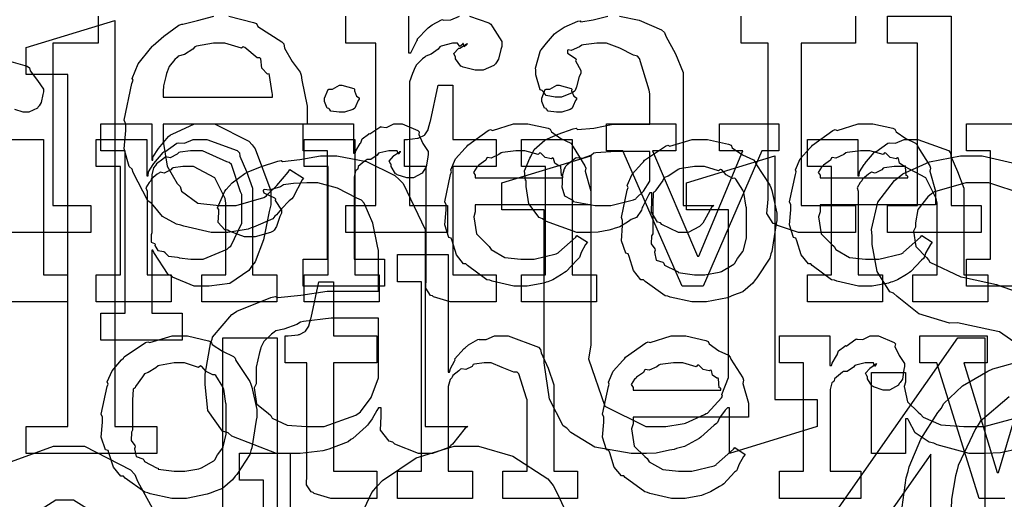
# Model space of a CAD drawing. Extents: x 0 to 8.5, y 0 to 11.
# Tile 59 of 256: x 1.465 to 1.97, y 5.923 to 6.169. Entities that reach past the tile are written whole.
import ezdxf

# ---------------------------------------------------------------- set-up
doc = ezdxf.new("R2010")
doc.units = 0
doc.layers.get('0').update_dxf_attribs({"linetype": 'CONTINUOUS'})

msp = doc.modelspace()

# ---------------------------------------------------------------- linework, layer by layer
at = {"color": 8}
for points in [[(1.50532, 6.17085), (1.50532, 6.15696), (1.4821, 6.15696), (1.4821, 6.07362), (1.50162, 6.07362), (1.50162, 6.05974), (1.44954, 6.05974)], [(1.57221, 6.17085), (1.58496, 6.16758), (1.58638, 6.16694), (1.58718, 6.16553), (1.5995, 6.15767), (1.60047, 6.15653), (1.60086, 6.15429), (1.60471, 6.14746), (1.60883, 6.14204), (1.60938, 6.14046), (1.60969, 6.13797), (1.61242, 6.12457), (1.61242, 6.12007), (1.61242, 6.11529), (1.53862, 6.11529), (1.53862, 6.11008), (1.53857, 6.10656), (1.54069, 6.09386), (1.54585, 6.08501), (1.54731, 6.08339), (1.54801, 6.08094), (1.55647, 6.07487), (1.56733, 6.07362), (1.57096, 6.07362), (1.57611, 6.07362), (1.59028, 6.07781), (1.59158, 6.07861), (1.59185, 6.0791), (1.59685, 6.08399), (1.60275, 6.09071), (1.60351, 6.09207), (1.61046, 6.08772), (1.60981, 6.08681), (1.60519, 6.07796), (1.6046, 6.0771), (1.60314, 6.07601), (1.59928, 6.07194), (1.59679, 6.06885), (1.59592, 6.06819), (1.59483, 6.06689), (1.5849, 6.06256), (1.58376, 6.06212), (1.58225, 6.06153), (1.57183, 6.05974), (1.56836, 6.05974), (1.56836, 6.05974), (1.56321, 6.05974), (1.54926, 6.06299), (1.54775, 6.06364), (1.54542, 6.06401), (1.53825, 6.06803), (1.53358, 6.07374), (1.53256, 6.07493), (1.53076, 6.07601), (1.52333, 6.0906), (1.52279, 6.09229), (1.52115, 6.09364), (1.51872, 6.10265), (1.51953, 6.11214), (1.51953, 6.11529), (1.51872, 6.11735), (1.52257, 6.13618), (1.52322, 6.13786), (1.52274, 6.13883), (1.52587, 6.14626), (1.53213, 6.15424), (1.53321, 6.15543), (1.53347, 6.15565), (1.5389, 6.16043), (1.54671, 6.16607), (1.54818, 6.16672), (1.54878, 6.16661), (1.55615, 6.16862), (1.56461, 6.17085)], [(1.69558, 6.17085), (1.70557, 6.16743), (1.70649, 6.16672), (1.70731, 6.16525), (1.71213, 6.15776), (1.71213, 6.15522), (1.71164, 6.15365), (1.71039, 6.14865), (1.70931, 6.14681), (1.70888, 6.14632), (1.70806, 6.14551), (1.70264, 6.14307), (1.70085, 6.14307), (1.69857, 6.14307), (1.69228, 6.14469), (1.69174, 6.14501), (1.69114, 6.14518), (1.68847, 6.14882), (1.68847, 6.15001), (1.68826, 6.15001), (1.6875, 6.15164), (1.68989, 6.15414), (1.69021, 6.15435), (1.69021, 6.15435), (1.6906, 6.15435), (1.69396, 6.15647), (1.69433, 6.15653), (1.69433, 6.15674), (1.69417, 6.15631), (1.69293, 6.15506), (1.69233, 6.15674), (1.69217, 6.15674), (1.69206, 6.15631), (1.69069, 6.15522), (1.68951, 6.15696), (1.68912, 6.15696), (1.68696, 6.15696), (1.68115, 6.15533), (1.68044, 6.155), (1.67958, 6.15386), (1.67589, 6.15126), (1.67318, 6.15033), (1.67264, 6.14979), (1.67144, 6.14887), (1.66829, 6.14567), (1.66732, 6.14333), (1.66699, 6.14264), (1.66644, 6.14128), (1.66493, 6.13704), (1.66482, 6.13542), (1.66482, 6.13482), (1.66482, 6.07362), (1.68435, 6.07362), (1.68435, 6.05974), (1.63226, 6.05974), (1.63226, 6.07362), (1.63226, 6.07362), (1.64768, 6.07362), (1.64768, 6.15696), (1.63226, 6.15696), (1.63226, 6.17085)], [(1.66439, 6.17085), (1.66439, 6.15196), (1.66547, 6.15196), (1.66547, 6.15196), (1.66857, 6.15815), (1.66894, 6.15869), (1.66889, 6.15913), (1.67383, 6.16433), (1.67438, 6.16476), (1.67438, 6.16476), (1.67649, 6.16629), (1.68121, 6.16889), (1.68197, 6.16911), (1.68212, 6.16872), (1.68604, 6.16889), (1.69043, 6.17085)], [(1.7724, 6.17085), (1.7825, 6.16872), (1.79394, 6.16379), (1.79557, 6.16238), (1.79617, 6.16054), (1.80122, 6.15153), (1.80512, 6.14193), (1.80512, 6.13872), (1.80512, 6.07362), (1.82075, 6.07362), (1.81956, 6.07269), (1.81511, 6.06456), (1.81446, 6.06386), (1.81353, 6.06282), (1.80767, 6.05974), (1.80578, 6.05974), (1.80268, 6.05974), (1.79411, 6.06392), (1.7934, 6.06472), (1.79199, 6.06515), (1.7889, 6.07021), (1.78907, 6.07656), (1.78907, 6.07861), (1.78907, 6.08014), (1.78797, 6.08014), (1.78733, 6.07894), (1.78444, 6.07319), (1.78407, 6.07254), (1.78369, 6.07124), (1.78125, 6.06749), (1.77843, 6.06651), (1.77778, 6.06603), (1.77658, 6.06511), (1.77268, 6.06272), (1.76975, 6.06179), (1.76888, 6.06147), (1.76704, 6.06108), (1.76156, 6.05994), (1.75776, 6.05974), (1.75651, 6.05974), (1.75651, 6.05974), (1.75065, 6.05974), (1.73449, 6.06569), (1.73307, 6.06689), (1.73122, 6.06749), (1.72607, 6.07449), (1.72461, 6.08344), (1.72461, 6.08643), (1.72428, 6.08649), (1.72385, 6.09142), (1.72657, 6.09793), (1.727, 6.09879), (1.727, 6.09879), (1.72874, 6.10232), (1.73426, 6.10715), (1.73525, 6.10769), (1.73562, 6.10781), (1.741, 6.11019), (1.74869, 6.11301), (1.75022, 6.11333), (1.75103, 6.11268), (1.75928, 6.11333), (1.76921, 6.11529), (1.77257, 6.11529), (1.78797, 6.11529), (1.78797, 6.13092), (1.7876, 6.13286), (1.78271, 6.14914), (1.78168, 6.15022), (1.77968, 6.15076), (1.77257, 6.1544), (1.76574, 6.15696), (1.76346, 6.15696), (1.7609, 6.15696), (1.75401, 6.15608), (1.75325, 6.15587), (1.75201, 6.155), (1.74767, 6.15321), (1.74615, 6.15349), (1.74588, 6.15326), (1.74588, 6.15283), (1.74588, 6.15181), (1.74983, 6.14919), (1.75022, 6.14871), (1.74989, 6.14785), (1.75261, 6.14296), (1.75261, 6.14133), (1.75185, 6.13976), (1.75043, 6.1346), (1.74978, 6.13265), (1.74935, 6.13222), (1.74821, 6.13146), (1.74283, 6.12918), (1.7411, 6.12918), (1.73953, 6.12918), (1.73486, 6.13004), (1.7334, 6.13211), (1.73286, 6.13265), (1.73188, 6.13297), (1.7296, 6.14074), (1.7296, 6.14328), (1.72944, 6.14415), (1.73178, 6.15267), (1.73221, 6.15349), (1.73232, 6.15349), (1.73503, 6.1569), (1.73915, 6.16174), (1.74001, 6.16238), (1.74001, 6.16238), (1.74408, 6.16521), (1.75114, 6.16813), (1.75239, 6.16846), (1.75271, 6.16792), (1.7589, 6.16883), (1.76654, 6.17085)], [(1.89333, 6.17085), (1.89333, 6.15696), (1.86556, 6.15696), (1.86556, 6.07362), (1.89333, 6.07362), (1.89333, 6.05974), (1.89214, 6.05974), (1.88943, 6.05974), (1.88857, 6.05974), (1.88699, 6.05974), (1.8834, 6.05974), (1.88226, 6.05974), (1.88049, 6.05974), (1.87642, 6.05974), (1.87511, 6.05974), (1.87332, 6.05974), (1.86925, 6.05974), (1.86794, 6.05974), (1.86794, 6.05974), (1.86415, 6.05974), (1.8534, 6.06337), (1.85275, 6.06407), (1.85129, 6.0644), (1.84799, 6.06961), (1.84864, 6.07688), (1.84864, 6.07926), (1.84864, 6.15696), (1.83475, 6.15696), (1.83475, 6.17085)]]:
    msp.add_lwpolyline(points, dxfattribs=at)
for points in [[(1.90978, 6.07362), (1.92518, 6.07362), (1.92518, 6.15696), (1.90978, 6.15696), (1.90978, 6.17085), (1.94233, 6.17085), (1.94233, 6.07362), (1.95774, 6.07362), (1.95774, 6.05974), (1.90978, 6.05974), (1.90978, 6.07362)], [(1.53862, 6.12918), (1.59463, 6.12918), (1.59463, 6.13069), (1.59451, 6.13151), (1.59315, 6.14035), (1.59289, 6.14111), (1.59207, 6.141), (1.58925, 6.1441), (1.58865, 6.14882), (1.58811, 6.14936), (1.58686, 6.14947), (1.58051, 6.15468), (1.57964, 6.155), (1.57878, 6.15435), (1.57032, 6.15696), (1.56749, 6.15696), (1.56435, 6.15696), (1.55578, 6.15533), (1.5549, 6.155), (1.55382, 6.15381), (1.54949, 6.15115), (1.54639, 6.15018), (1.54579, 6.14958), (1.54465, 6.14854), (1.54167, 6.14497), (1.54069, 6.14214), (1.54036, 6.14133), (1.53993, 6.13976), (1.53874, 6.13499), (1.53862, 6.13211), (1.53862, 6.13113), (1.53862, 6.12918)], [(1.76367, 6.07362), (1.76796, 6.07362), (1.77962, 6.07656), (1.78082, 6.0771), (1.78108, 6.07742), (1.78478, 6.08106), (1.78797, 6.0861), (1.78797, 6.08772), (1.78797, 6.1014), (1.77431, 6.1014), (1.77056, 6.1014), (1.76031, 6.10069), (1.75933, 6.10053), (1.75819, 6.0995), (1.75342, 6.09776), (1.75032, 6.09804), (1.74978, 6.09771), (1.74881, 6.09685), (1.74571, 6.09451), (1.74474, 6.09369), (1.74457, 6.09337), (1.74408, 6.0925), (1.74306, 6.08876), (1.74306, 6.08751), (1.74306, 6.08469), (1.74294, 6.08322), (1.74425, 6.07856), (1.74756, 6.07693), (1.74849, 6.07644), (1.74881, 6.07574), (1.75993, 6.07362), (1.76367, 6.07362)]]:
    msp.add_lwpolyline(points, close=True, dxfattribs=at)
at = {"color": 0}
for points in [[(1.46838, 5.96029), (1.48986, 5.96029), (1.48986, 6.14085), (1.46838, 6.14085), (1.46838, 6.15474), (1.51394, 6.16862), (1.51394, 5.96029), (1.53543, 5.96029), (1.53543, 5.9464), (1.46838, 5.9464), (1.46838, 5.96029)], [(1.63021, 6.12147), (1.62879, 6.12147), (1.62463, 6.12196), (1.62381, 6.12315), (1.62349, 6.12343), (1.62272, 6.12358), (1.62131, 6.12706), (1.62131, 6.12819), (1.62131, 6.12864), (1.62131, 6.12864), (1.6231, 6.13308), (1.62349, 6.1334), (1.62349, 6.1334), (1.62543, 6.1334), (1.62901, 6.13536), (1.63021, 6.13536), (1.63021, 6.13536), (1.63633, 6.13374), (1.63672, 6.1334), (1.63661, 6.13254), (1.63769, 6.12972), (1.63911, 6.1289), (1.63911, 6.12864), (1.63911, 6.12819), (1.63857, 6.12744), (1.63737, 6.12478), (1.63693, 6.12364), (1.63672, 6.12343), (1.63579, 6.12294), (1.63157, 6.12147), (1.63021, 6.12147)], [(1.68881, 6.02425), (1.68576, 6.02425), (1.67719, 6.02681), (1.67665, 6.02729), (1.67562, 6.02756), (1.67324, 6.03125), (1.67339, 6.03646), (1.67339, 6.03814), (1.67339, 6.09369), (1.66233, 6.09369), (1.66233, 6.10758), (1.66385, 6.10758), (1.66385, 6.10758), (1.66894, 6.10813), (1.66928, 6.10824), (1.6696, 6.10829), (1.67253, 6.10981), (1.67275, 6.10997), (1.67275, 6.10997), (1.67438, 6.11253), (1.67449, 6.11279), (1.67449, 6.11279), (1.67546, 6.11654), (1.67557, 6.11692), (1.67947, 6.13536), (1.68707, 6.13536), (1.68707, 6.10758), (1.70921, 6.10758), (1.70921, 6.09369), (1.68707, 6.09369), (1.68707, 6.03814), (1.70921, 6.03814), (1.70921, 6.02425), (1.70822, 6.02425), (1.706, 6.02425), (1.70529, 6.02425), (1.70404, 6.02425), (1.70122, 6.02425), (1.70031, 6.02425), (1.69889, 6.02425), (1.69569, 6.02425), (1.69467, 6.02425), (1.69319, 6.02425), (1.68989, 6.02425), (1.68881, 6.02425)], [(1.74154, 6.12147), (1.74013, 6.12147), (1.73594, 6.12196), (1.73514, 6.12315), (1.73481, 6.12343), (1.73406, 6.12358), (1.73264, 6.12706), (1.73264, 6.12819), (1.73264, 6.12864), (1.73264, 6.12864), (1.73443, 6.13308), (1.73481, 6.1334), (1.73481, 6.1334), (1.73676, 6.1334), (1.74035, 6.13536), (1.74154, 6.13536), (1.74154, 6.13536), (1.74767, 6.13374), (1.74804, 6.1334), (1.74794, 6.13254), (1.74903, 6.12972), (1.75043, 6.1289), (1.75043, 6.12864), (1.75043, 6.12819), (1.74989, 6.12744), (1.74869, 6.12478), (1.74826, 6.12364), (1.74804, 6.12343), (1.74713, 6.12294), (1.74289, 6.12147), (1.74154, 6.12147)], [(1.50672, 6.01839), (1.5191, 6.01839), (1.5191, 6.10172), (1.50672, 6.10172), (1.50672, 6.11561), (1.53276, 6.11561), (1.53276, 6.09694), (1.53342, 6.09694), (1.53342, 6.09847), (1.53629, 6.10286), (1.54129, 6.1091), (1.54232, 6.10997), (1.54324, 6.11025), (1.55474, 6.11561), (1.5586, 6.11561), (1.565, 6.11561), (1.58257, 6.10661), (1.58421, 6.10476), (1.58572, 6.10275), (1.59375, 6.08117), (1.59375, 6.07394), (1.59289, 6.07058), (1.59, 6.0561), (1.58578, 6.04476), (1.58421, 6.04292), (1.58251, 6.04025), (1.57286, 6.03364), (1.56213, 6.03228), (1.5586, 6.03228), (1.55453, 6.03228), (1.54335, 6.03683), (1.54232, 6.03771), (1.54124, 6.03819), (1.53386, 6.04949), (1.53342, 6.05072), (1.53276, 6.05072), (1.53276, 6.01839), (1.54839, 6.01839), (1.54839, 6.0045), (1.50672, 6.0045), (1.50672, 6.01839)], [(1.6104, 6.04617), (1.62278, 6.04617), (1.62278, 6.10172), (1.6104, 6.10172), (1.6104, 6.11561), (1.63624, 6.11561), (1.63624, 6.10042), (1.6371, 6.10042), (1.6371, 6.10042), (1.63743, 6.10161), (1.6396, 6.10542), (1.63992, 6.10585), (1.63992, 6.10585), (1.64063, 6.10786), (1.64382, 6.11029), (1.64426, 6.11062), (1.64453, 6.11035), (1.64958, 6.11388), (1.65012, 6.1141), (1.65012, 6.11399), (1.65306, 6.11372), (1.65685, 6.11561), (1.65815, 6.11561), (1.66108, 6.11561), (1.66911, 6.11219), (1.66986, 6.11149), (1.6696, 6.11014), (1.67171, 6.10547), (1.67443, 6.1014), (1.67443, 6.09999), (1.67421, 6.09836), (1.67339, 6.09343), (1.67225, 6.09164), (1.67182, 6.0911), (1.67139, 6.09028), (1.66683, 6.08783), (1.66531, 6.08783), (1.66351, 6.08783), (1.65858, 6.08946), (1.65815, 6.08979), (1.65767, 6.08996), (1.65554, 6.09358), (1.65554, 6.09478), (1.65528, 6.09478), (1.6544, 6.0964), (1.65663, 6.0989), (1.65685, 6.09912), (1.65679, 6.09912), (1.65674, 6.09912), (1.65978, 6.10124), (1.6601, 6.10129), (1.6601, 6.10151), (1.66, 6.10113), (1.65901, 6.09999), (1.65853, 6.10172), (1.65836, 6.10172), (1.65776, 6.10172), (1.65642, 6.10172), (1.65597, 6.10172), (1.65424, 6.10172), (1.64958, 6.10064), (1.64903, 6.10042), (1.64828, 6.0995), (1.64501, 6.09733), (1.64313, 6.09728), (1.64274, 6.09694), (1.64165, 6.09619), (1.63857, 6.09364), (1.63835, 6.0925), (1.63818, 6.09218), (1.63726, 6.09147), (1.63644, 6.08811), (1.63644, 6.08697), (1.63644, 6.04617), (1.65207, 6.04617), (1.65207, 6.03228), (1.6104, 6.03228), (1.6104, 6.04617)], [(1.72244, 6.03228), (1.71832, 6.03228), (1.70714, 6.03483), (1.70594, 6.03532), (1.70454, 6.0356), (1.69461, 6.04292), (1.69379, 6.04378), (1.6926, 6.04372), (1.68886, 6.04833), (1.68664, 6.05556), (1.68619, 6.05681), (1.68494, 6.05718), (1.68294, 6.06369), (1.6836, 6.0714), (1.6836, 6.07394), (1.68294, 6.07553), (1.68593, 6.08963), (1.68642, 6.09088), (1.68599, 6.0919), (1.68842, 6.09754), (1.69336, 6.10303), (1.69422, 6.10389), (1.69472, 6.10465), (1.70518, 6.11208), (1.70638, 6.11257), (1.70736, 6.11219), (1.71815, 6.11561), (1.72179, 6.11561), (1.72558, 6.11561), (1.73583, 6.11328), (1.73699, 6.11279), (1.73763, 6.11143), (1.74246, 6.10801), (1.7475, 6.10563), (1.74826, 6.10476), (1.74875, 6.10368), (1.75478, 6.09403), (1.75521, 6.09283), (1.75483, 6.09125), (1.75782, 6.08106), (1.75782, 6.07764), (1.75782, 6.07394), (1.69857, 6.07394), (1.69857, 6.07047), (1.69786, 6.06787), (1.69922, 6.05908), (1.70454, 6.05376), (1.70574, 6.05268), (1.70676, 6.05106), (1.71376, 6.04699), (1.7219, 6.04617), (1.72461, 6.04617), (1.72874, 6.04617), (1.74007, 6.04889), (1.7411, 6.04943), (1.74132, 6.04975), (1.75006, 6.05746), (1.75065, 6.05832), (1.75608, 6.05485), (1.7551, 6.05365), (1.75282, 6.04949), (1.75196, 6.04704), (1.75151, 6.04639), (1.75054, 6.04568), (1.74507, 6.03976), (1.74436, 6.03922), (1.74283, 6.03831), (1.73828, 6.0356), (1.73568, 6.03456), (1.73481, 6.03424), (1.73361, 6.03375), (1.72521, 6.03228), (1.72244, 6.03228)], [(1.77425, 6.10172), (1.76579, 6.10172), (1.76579, 6.11561), (1.80138, 6.11561), (1.80138, 6.10172), (1.78944, 6.10172), (1.81244, 6.04769), (1.8131, 6.04769), (1.83567, 6.10172), (1.82374, 6.10172), (1.82374, 6.11561), (1.85411, 6.11561), (1.85411, 6.10172), (1.84543, 6.10172), (1.81526, 6.03228), (1.80464, 6.03228), (1.77425, 6.10172)], [(1.89908, 6.03228), (1.89497, 6.03228), (1.88379, 6.03483), (1.8826, 6.03532), (1.88118, 6.0356), (1.87125, 6.04292), (1.87044, 6.04378), (1.86925, 6.04372), (1.8655, 6.04833), (1.86328, 6.05556), (1.86285, 6.05681), (1.8616, 6.05718), (1.8596, 6.06369), (1.86025, 6.0714), (1.86025, 6.07394), (1.8596, 6.07553), (1.86257, 6.08963), (1.86307, 6.09088), (1.86262, 6.0919), (1.86507, 6.09754), (1.87001, 6.10303), (1.87088, 6.10389), (1.87136, 6.10465), (1.88183, 6.11208), (1.88303, 6.11257), (1.884, 6.11219), (1.89481, 6.11561), (1.89844, 6.11561), (1.90224, 6.11561), (1.91249, 6.11328), (1.91363, 6.11279), (1.91428, 6.11143), (1.91911, 6.10801), (1.92415, 6.10563), (1.92492, 6.10476), (1.9254, 6.10368), (1.93143, 6.09403), (1.93186, 6.09283), (1.93147, 6.09125), (1.93446, 6.08106), (1.93446, 6.07764), (1.93446, 6.07394), (1.87522, 6.07394), (1.87522, 6.07047), (1.87451, 6.06787), (1.87588, 6.05908), (1.88118, 6.05376), (1.88238, 6.05268), (1.8834, 6.05106), (1.8904, 6.04699), (1.89854, 6.04617), (1.90126, 6.04617), (1.90539, 6.04617), (1.91672, 6.04889), (1.91775, 6.04943), (1.91797, 6.04975), (1.92671, 6.05746), (1.92731, 6.05832), (1.93272, 6.05485), (1.93175, 6.05365), (1.92947, 6.04949), (1.9286, 6.04704), (1.92817, 6.04639), (1.92719, 6.04568), (1.92171, 6.03976), (1.92101, 6.03922), (1.91949, 6.03831), (1.91493, 6.0356), (1.91233, 6.03456), (1.91146, 6.03424), (1.91026, 6.03375), (1.90186, 6.03228), (1.89908, 6.03228)], [(1.50439, 6.03814), (1.51676, 6.03814), (1.51676, 6.09369), (1.50439, 6.09369), (1.50439, 6.10758), (1.53022, 6.10758), (1.53022, 6.08892), (1.53088, 6.08892), (1.53088, 6.08892), (1.53114, 6.09088), (1.53353, 6.09467), (1.5339, 6.09521), (1.53381, 6.09526), (1.53857, 6.10086), (1.53911, 6.10129), (1.5395, 6.10113), (1.54557, 6.10558), (1.54628, 6.10585), (1.54628, 6.10585), (1.54953, 6.10563), (1.55393, 6.10758), (1.55539, 6.10758), (1.56099, 6.10758), (1.57661, 6.10183), (1.57775, 6.10064), (1.57785, 6.0989), (1.58128, 6.09104), (1.58447, 6.08247), (1.58447, 6.07958), (1.58447, 6.03814), (1.59685, 6.03814), (1.59685, 6.02425), (1.55843, 6.02425), (1.55843, 6.03814), (1.57081, 6.03814), (1.57081, 6.07482), (1.57036, 6.07726), (1.56511, 6.08789), (1.55419, 6.09369), (1.55062, 6.09369), (1.54878, 6.09369), (1.54383, 6.09299), (1.54324, 6.09283), (1.54249, 6.09196), (1.53917, 6.09028), (1.53717, 6.09071), (1.53674, 6.09044), (1.53564, 6.08968), (1.53256, 6.08718), (1.53228, 6.08637), (1.53217, 6.0861), (1.53142, 6.08544), (1.52983, 6.08274), (1.53043, 6.08106), (1.53043, 6.08046), (1.53043, 6.03814), (1.54281, 6.03814), (1.54281, 6.02425), (1.50439, 6.02425), (1.50439, 6.03814)], [(1.61089, 6.03814), (1.62326, 6.03814), (1.62326, 6.09369), (1.61089, 6.09369), (1.61089, 6.10758), (1.63693, 6.10758), (1.63693, 6.03814), (1.64931, 6.03814), (1.64931, 6.02425), (1.61089, 6.02425), (1.61089, 6.03814)], [(1.72222, 6.03814), (1.7346, 6.03814), (1.7346, 6.09369), (1.72222, 6.09369), (1.72222, 6.10758), (1.74826, 6.10758), (1.74826, 6.03814), (1.76064, 6.03814), (1.76064, 6.02425), (1.72222, 6.02425), (1.72222, 6.03814)], [(1.81358, 6.02425), (1.80951, 6.02425), (1.7985, 6.02664), (1.79731, 6.02707), (1.79579, 6.02735), (1.7856, 6.03467), (1.78472, 6.03554), (1.78342, 6.03554), (1.77968, 6.04025), (1.77735, 6.04753), (1.77692, 6.04878), (1.77567, 6.04915), (1.77344, 6.05556), (1.77408, 6.06337), (1.77408, 6.06592), (1.77344, 6.06749), (1.77642, 6.0816), (1.77692, 6.08285), (1.77647, 6.08393), (1.77892, 6.08968), (1.78386, 6.09521), (1.78472, 6.09608), (1.78521, 6.09685), (1.79606, 6.10411), (1.79731, 6.10454), (1.79829, 6.10417), (1.80974, 6.10758), (1.81358, 6.10758), (1.8176, 6.10758), (1.8284, 6.10508), (1.82964, 6.10454), (1.83024, 6.10319), (1.83544, 6.09967), (1.84115, 6.09706), (1.84201, 6.09608), (1.84233, 6.095), (1.84956, 6.08415), (1.85004, 6.08285), (1.85053, 6.08132), (1.85308, 6.06976), (1.85308, 6.06592), (1.85281, 6.06435), (1.85053, 6.05007), (1.85004, 6.04878), (1.84956, 6.04665), (1.84289, 6.03651), (1.84201, 6.03554), (1.84071, 6.03381), (1.83561, 6.02929), (1.83083, 6.02761), (1.82964, 6.02707), (1.82775, 6.02636), (1.81711, 6.02425), (1.81358, 6.02425)], [(1.86876, 6.03814), (1.88112, 6.03814), (1.88112, 6.09369), (1.86876, 6.09369), (1.86876, 6.10758), (1.89458, 6.10758), (1.89458, 6.08892), (1.89524, 6.08892), (1.89524, 6.08892), (1.89551, 6.09088), (1.89789, 6.09467), (1.89828, 6.09521), (1.89817, 6.09526), (1.90294, 6.10086), (1.90349, 6.10129), (1.90386, 6.10113), (1.90994, 6.10558), (1.91064, 6.10585), (1.91064, 6.10585), (1.9139, 6.10563), (1.91829, 6.10758), (1.91976, 6.10758), (1.92535, 6.10758), (1.94097, 6.10183), (1.94211, 6.10064), (1.94222, 6.0989), (1.94564, 6.09104), (1.94883, 6.08247), (1.94883, 6.07958), (1.94883, 6.03814), (1.96121, 6.03814), (1.96121, 6.02425), (1.92279, 6.02425), (1.92279, 6.03814), (1.93517, 6.03814), (1.93517, 6.07482), (1.93474, 6.07726), (1.92947, 6.08789), (1.91857, 6.09369), (1.91499, 6.09369), (1.91314, 6.09369), (1.90821, 6.09299), (1.90761, 6.09283), (1.90685, 6.09196), (1.90354, 6.09028), (1.90153, 6.09071), (1.9011, 6.09044), (1.90001, 6.08968), (1.89692, 6.08718), (1.89665, 6.08637), (1.89654, 6.0861), (1.89578, 6.08544), (1.89421, 6.08274), (1.89481, 6.08106), (1.89481, 6.08046), (1.89481, 6.03814), (1.90717, 6.03814), (1.90717, 6.02425), (1.86876, 6.02425), (1.86876, 6.03814)], [(1.55469, 6.04617), (1.55914, 6.04617), (1.5714, 6.05126), (1.57249, 6.05225), (1.57329, 6.05279), (1.579, 6.06461), (1.579, 6.06853), (1.579, 6.07937), (1.57818, 6.08062), (1.57357, 6.09467), (1.57249, 6.09565), (1.57118, 6.09603), (1.55881, 6.10172), (1.55469, 6.10172), (1.55268, 6.10172), (1.54731, 6.10101), (1.54665, 6.10086), (1.54585, 6.09993), (1.54226, 6.09814), (1.53999, 6.09853), (1.5395, 6.09825), (1.53842, 6.09744), (1.53521, 6.095), (1.53467, 6.09418), (1.5345, 6.09392), (1.53364, 6.09304), (1.53276, 6.08946), (1.53276, 6.08826), (1.53276, 6.05963), (1.53244, 6.05854), (1.53256, 6.05485), (1.53424, 6.05419), (1.5345, 6.05376), (1.53435, 6.05311), (1.53586, 6.05062), (1.53896, 6.04997), (1.5395, 6.04964), (1.53944, 6.04958), (1.54144, 6.04769), (1.54601, 6.04719), (1.54665, 6.04704), (1.54688, 6.04682), (1.55274, 6.04617), (1.55469, 6.04617)], [(1.69857, 6.08783), (1.74349, 6.08783), (1.74349, 6.08871), (1.74274, 6.08897), (1.7424, 6.09353), (1.74219, 6.09392), (1.74149, 6.09386), (1.73931, 6.09538), (1.73872, 6.09776), (1.73828, 6.09804), (1.73757, 6.09765), (1.73443, 6.09831), (1.73221, 6.10053), (1.73156, 6.10064), (1.73085, 6.09978), (1.72401, 6.10172), (1.72179, 6.10172), (1.71929, 6.10172), (1.71251, 6.10086), (1.71181, 6.10064), (1.71072, 6.09978), (1.70676, 6.09799), (1.70486, 6.09831), (1.70443, 6.09804), (1.70389, 6.0969), (1.70031, 6.09435), (1.70008, 6.09392), (1.69933, 6.09332), (1.69764, 6.09065), (1.69857, 6.08919), (1.69857, 6.08871), (1.69857, 6.08783)], [(1.87522, 6.08783), (1.92014, 6.08783), (1.92014, 6.08871), (1.91938, 6.08897), (1.91906, 6.09353), (1.91883, 6.09392), (1.91812, 6.09386), (1.91596, 6.09538), (1.91536, 6.09776), (1.91493, 6.09804), (1.91422, 6.09765), (1.91108, 6.09831), (1.90886, 6.10053), (1.90821, 6.10064), (1.9075, 6.09978), (1.90067, 6.10172), (1.89844, 6.10172), (1.89594, 6.10172), (1.88917, 6.10086), (1.88846, 6.10064), (1.88738, 6.09978), (1.8834, 6.09799), (1.88151, 6.09831), (1.88108, 6.09804), (1.88053, 6.0969), (1.87696, 6.09435), (1.87674, 6.09392), (1.87597, 6.09332), (1.87429, 6.09065), (1.87522, 6.08919), (1.87522, 6.08871), (1.87522, 6.08783)], [(1.60493, 5.9464), (1.59668, 5.9464), (1.57389, 5.95529), (1.57194, 5.95703), (1.56896, 5.95796), (1.56158, 5.96847), (1.56022, 5.98188), (1.56022, 5.98633), (1.56017, 5.98708), (1.5631, 6.00369), (1.56369, 6.00499), (1.56392, 6.00613), (1.57383, 6.01779), (1.57519, 6.01867), (1.57639, 6.01937), (1.59386, 6.02647), (1.59603, 6.02692), (1.59744, 6.02647), (1.60921, 6.02767), (1.62272, 6.02974), (1.62728, 6.02974), (1.64899, 6.02974), (1.64899, 6.05057), (1.64844, 6.05285), (1.646, 6.06461), (1.64171, 6.07493), (1.64031, 6.07639), (1.63792, 6.07747), (1.62804, 6.08247), (1.61783, 6.08529), (1.61447, 6.08529), (1.61219, 6.08529), (1.60547, 6.08501), (1.60146, 6.08442), (1.60037, 6.08421), (1.59868, 6.08328), (1.59293, 6.08154), (1.59056, 6.08187), (1.58996, 6.0816), (1.58996, 6.08117), (1.59028, 6.08014), (1.59571, 6.07753), (1.59625, 6.07704), (1.59597, 6.07617), (1.59928, 6.07129), (1.59928, 6.06967), (1.59847, 6.06808), (1.59668, 6.06293), (1.59549, 6.06099), (1.59494, 6.06054), (1.59358, 6.05979), (1.58578, 6.05751), (1.58322, 6.05751), (1.58035, 6.05751), (1.57249, 6.06044), (1.57172, 6.06099), (1.57032, 6.06119), (1.56674, 6.06494), (1.56717, 6.06999), (1.56717, 6.07161), (1.56651, 6.07249), (1.57021, 6.081), (1.57086, 6.08182), (1.57086, 6.08182), (1.57406, 6.08524), (1.58051, 6.09006), (1.58171, 6.09071), (1.58219, 6.09093), (1.58854, 6.09353), (1.59733, 6.09646), (1.59907, 6.09679), (1.59983, 6.09625), (1.60867, 6.09717), (1.61919, 6.09918), (1.62272, 6.09918), (1.62771, 6.09918), (1.64279, 6.09614), (1.65739, 6.08908), (1.65961, 6.08703), (1.66157, 6.0849), (1.67285, 6.06131), (1.67285, 6.05339), (1.67285, 5.96029), (1.69476, 5.96029), (1.69336, 5.95936), (1.68696, 5.95122), (1.68608, 5.95053), (1.68506, 5.94949), (1.67671, 5.9464), (1.67393, 5.9464), (1.66954, 5.9464), (1.65739, 5.95128), (1.65636, 5.95226), (1.65451, 5.95269), (1.65007, 5.95839), (1.65028, 5.96556), (1.65028, 5.96789), (1.65028, 5.96983), (1.64899, 5.96983), (1.64817, 5.96843), (1.64567, 5.96414), (1.64388, 5.96169), (1.64333, 5.96094), (1.64274, 5.96024), (1.63574, 5.9541), (1.63487, 5.95356), (1.63351, 5.95242), (1.62349, 5.94868), (1.62229, 5.94835), (1.62044, 5.94786), (1.60878, 5.9464), (1.60493, 5.9464)], [(1.78461, 5.9464), (1.77838, 5.9464), (1.75976, 5.94965), (1.7475, 5.95725), (1.74556, 5.95942), (1.74354, 5.96056), (1.73665, 5.97433), (1.73383, 5.99294), (1.73383, 5.99914), (1.73383, 6.0714), (1.71213, 6.0714), (1.71213, 6.08529), (1.75771, 6.09918), (1.75771, 6.00196), (1.75662, 5.99501), (1.76492, 5.97071), (1.78603, 5.96029), (1.79308, 5.96029), (1.79622, 5.96029), (1.80458, 5.96158), (1.80567, 5.96181), (1.80626, 5.96197), (1.81608, 5.96647), (1.81694, 5.96701), (1.8176, 5.96707), (1.82465, 5.97504), (1.82519, 5.97592), (1.82482, 5.97667), (1.82824, 5.9854), (1.82824, 5.98828), (1.82824, 6.0714), (1.80675, 6.0714), (1.80675, 6.08529), (1.85211, 6.09918), (1.85211, 5.97418), (1.87381, 5.97418), (1.87381, 5.96029), (1.82889, 5.9464), (1.82889, 5.96983), (1.82781, 5.96983), (1.82667, 5.96869), (1.82374, 5.96468), (1.82264, 5.9624), (1.82215, 5.96181), (1.8209, 5.96099), (1.81413, 5.95481), (1.81326, 5.95421), (1.81142, 5.95307), (1.80572, 5.95008), (1.80165, 5.94894), (1.80046, 5.94857), (1.79812, 5.94808), (1.79118, 5.94667), (1.78624, 5.9464), (1.78461, 5.9464)], [(1.81358, 6.03814), (1.81625, 6.03814), (1.82346, 6.03944), (1.82422, 6.03965), (1.82476, 6.03982), (1.83111, 6.04357), (1.8316, 6.044), (1.8316, 6.044), (1.83296, 6.0465), (1.83572, 6.05013), (1.83594, 6.05072), (1.83594, 6.05072), (1.83746, 6.05707), (1.83746, 6.05919), (1.83746, 6.07264), (1.83729, 6.07286), (1.83615, 6.08029), (1.83594, 6.08089), (1.83572, 6.08149), (1.83208, 6.08718), (1.8316, 6.08762), (1.83051, 6.08751), (1.8271, 6.08931), (1.82497, 6.09196), (1.82422, 6.09218), (1.82324, 6.09142), (1.81597, 6.09369), (1.81358, 6.09369), (1.81082, 6.09369), (1.80328, 6.09244), (1.80251, 6.09218), (1.80138, 6.09119), (1.79742, 6.08876), (1.79551, 6.08806), (1.79514, 6.08762), (1.7946, 6.08653), (1.79101, 6.08154), (1.79081, 6.08089), (1.78971, 6.08018), (1.7895, 6.07454), (1.7895, 6.07264), (1.7895, 6.05919), (1.7889, 6.05811), (1.78868, 6.05393), (1.79058, 6.05138), (1.79081, 6.05072), (1.79036, 6.04969), (1.79129, 6.04563), (1.79465, 6.04454), (1.79514, 6.044), (1.79557, 6.04308), (1.80176, 6.03993), (1.80251, 6.03965), (1.80257, 6.03928), (1.81082, 6.03814), (1.81358, 6.03814)], [(1.65869, 5.93733), (1.67106, 5.93733), (1.67106, 6.03456), (1.65869, 6.03456), (1.65869, 6.04844), (1.68474, 6.04844), (1.68474, 5.98812), (1.68539, 5.98812), (1.68539, 5.98812), (1.68588, 5.99007), (1.68788, 5.99387), (1.68821, 5.99442), (1.68793, 5.9949), (1.69288, 6.00028), (1.69342, 6.00071), (1.69342, 6.00071), (1.6951, 6.00222), (1.69987, 6.00483), (1.70057, 6.00504), (1.70063, 6.00483), (1.70415, 6.00483), (1.70844, 6.00678), (1.7099, 6.00678), (1.71544, 6.00678), (1.7309, 6.00103), (1.73204, 5.99983), (1.73232, 5.9981), (1.73583, 5.99024), (1.73876, 5.98167), (1.73876, 5.97879), (1.73876, 5.93733), (1.75092, 5.93733), (1.75092, 5.92344), (1.71272, 5.92344), (1.71272, 5.93733), (1.7251, 5.93733), (1.7251, 5.97401), (1.72483, 5.97488), (1.72092, 5.98736), (1.72011, 5.98812), (1.71832, 5.98817), (1.7124, 5.99056), (1.70676, 5.99289), (1.70492, 5.99289), (1.70307, 5.99289), (1.69814, 5.99219), (1.69754, 5.99203), (1.69689, 5.99115), (1.69374, 5.98947), (1.69151, 5.9899), (1.69103, 5.98964), (1.69006, 5.98882), (1.68713, 5.98639), (1.68664, 5.98557), (1.68647, 5.98529), (1.68565, 5.98438), (1.68474, 5.98085), (1.68474, 5.97965), (1.68474, 5.93733), (1.6971, 5.93733), (1.6971, 5.92344), (1.65869, 5.92344), (1.65869, 5.93733)], [(1.62765, 5.92344), (1.62463, 5.92344), (1.61604, 5.926), (1.6155, 5.92649), (1.61447, 5.92676), (1.61208, 5.93044), (1.61225, 5.93565), (1.61225, 5.93733), (1.61225, 5.99289), (1.60118, 5.99289), (1.60118, 6.00678), (1.60271, 6.00678), (1.60271, 6.00678), (1.60781, 6.00732), (1.60813, 6.00743), (1.60846, 6.00749), (1.61139, 6.009), (1.6116, 6.00917), (1.6116, 6.00917), (1.61322, 6.01172), (1.61333, 6.01199), (1.61333, 6.01199), (1.61431, 6.01574), (1.61442, 6.01611), (1.61833, 6.03456), (1.62592, 6.03456), (1.62592, 6.00678), (1.64806, 6.00678), (1.64806, 5.99289), (1.62592, 5.99289), (1.62592, 5.93733), (1.64806, 5.93733), (1.64806, 5.92344), (1.64708, 5.92344), (1.64486, 5.92344), (1.64415, 5.92344), (1.6429, 5.92344), (1.64008, 5.92344), (1.63917, 5.92344), (1.63775, 5.92344), (1.63456, 5.92344), (1.63351, 5.92344), (1.63206, 5.92344), (1.62875, 5.92344), (1.62765, 5.92344)], [(1.61513, 5.96029), (1.6211, 5.96029), (1.63732, 5.9661), (1.639, 5.96724), (1.63981, 5.96783), (1.64518, 5.97515), (1.64899, 5.98519), (1.64899, 5.9885), (1.64899, 6.01585), (1.62989, 6.01585), (1.62468, 6.01585), (1.61046, 6.01421), (1.60906, 6.01389), (1.6071, 6.01269), (1.60042, 6.01025), (1.5964, 6.00928), (1.5956, 6.00868), (1.59413, 6.00765), (1.59022, 6.00396), (1.58876, 6.00087), (1.58843, 6), (1.58794, 5.99821), (1.58626, 5.99078), (1.58626, 5.98828), (1.58626, 5.98221), (1.58529, 5.98008), (1.58653, 5.97185), (1.59256, 5.9669), (1.59386, 5.96593), (1.59457, 5.96451), (1.60211, 5.96099), (1.61188, 5.96029), (1.61513, 5.96029)], [(1.5471, 5.92344), (1.54303, 5.92344), (1.53201, 5.92583), (1.53082, 5.92626), (1.52929, 5.92654), (1.5191, 5.93386), (1.51824, 5.93474), (1.51693, 5.93474), (1.51318, 5.93946), (1.51085, 5.94672), (1.51042, 5.94797), (1.50917, 5.94835), (1.50694, 5.95475), (1.5076, 5.96257), (1.5076, 5.96511), (1.50694, 5.96669), (1.50993, 5.98079), (1.51042, 5.98204), (1.50999, 5.98313), (1.51243, 5.98888), (1.51736, 5.99442), (1.51824, 5.99528), (1.51872, 5.99604), (1.52957, 6.00331), (1.53082, 6.00375), (1.53179, 6.00336), (1.54324, 6.00678), (1.5471, 6.00678), (1.55111, 6.00678), (1.5619, 6.00429), (1.56315, 6.00375), (1.56375, 6.00239), (1.56896, 5.99886), (1.57465, 5.99625), (1.57553, 5.99528), (1.57585, 5.99419), (1.58306, 5.98335), (1.58356, 5.98204), (1.58404, 5.98053), (1.58658, 5.96897), (1.58658, 5.96511), (1.58632, 5.96354), (1.58404, 5.94928), (1.58356, 5.94797), (1.58306, 5.94586), (1.57639, 5.93571), (1.57553, 5.93474), (1.57422, 5.933), (1.56912, 5.9285), (1.56435, 5.92681), (1.56315, 5.92626), (1.56125, 5.92557), (1.55062, 5.92344), (1.5471, 5.92344)], [(1.56922, 5.79742), (1.56922, 6.00575), (1.597, 6.00575), (1.597, 5.79742), (1.56922, 5.79742)], [(1.80328, 5.92344), (1.79915, 5.92344), (1.78797, 5.926), (1.78678, 5.92649), (1.78537, 5.92676), (1.77544, 5.93408), (1.77463, 5.93494), (1.77344, 5.9349), (1.76969, 5.93951), (1.76747, 5.94672), (1.76704, 5.94797), (1.76579, 5.94835), (1.76378, 5.95486), (1.76443, 5.96257), (1.76443, 5.96511), (1.76378, 5.96669), (1.76676, 5.98079), (1.76725, 5.98204), (1.76682, 5.98307), (1.76926, 5.98872), (1.77419, 5.99419), (1.77507, 5.99507), (1.77556, 5.99582), (1.78603, 6.00325), (1.78722, 6.00375), (1.78819, 6.00336), (1.79899, 6.00678), (1.80263, 6.00678), (1.80643, 6.00678), (1.81668, 6.00444), (1.81782, 6.00396), (1.81847, 6.00261), (1.82329, 5.99918), (1.82835, 5.99681), (1.8291, 5.99593), (1.82958, 5.99485), (1.83561, 5.98519), (1.83604, 5.984), (1.83567, 5.98242), (1.83865, 5.97222), (1.83865, 5.96881), (1.83865, 5.96511), (1.7794, 5.96511), (1.7794, 5.96164), (1.77869, 5.95904), (1.78006, 5.95025), (1.78537, 5.94493), (1.78657, 5.94385), (1.7876, 5.94222), (1.7946, 5.93815), (1.80274, 5.93733), (1.80544, 5.93733), (1.80957, 5.93733), (1.8209, 5.94006), (1.82194, 5.9406), (1.82215, 5.94092), (1.83089, 5.94862), (1.83149, 5.94949), (1.83692, 5.94601), (1.83594, 5.94482), (1.83365, 5.94065), (1.83279, 5.93821), (1.83236, 5.93756), (1.83137, 5.93685), (1.8259, 5.93093), (1.82519, 5.93039), (1.82368, 5.92947), (1.81913, 5.92676), (1.81651, 5.92572), (1.81565, 5.9254), (1.81446, 5.92492), (1.80604, 5.92344), (1.80328, 5.92344)], [(1.93192, 5.79742), (1.93192, 5.83908), (1.84858, 5.83908), (1.84858, 5.86686), (1.94581, 6.00575), (1.95969, 6.00575), (1.95969, 5.86686), (1.98747, 5.86686), (1.98747, 5.83908), (1.95969, 5.83908), (1.95969, 5.79742), (1.93192, 5.79742)], [(1.85444, 5.93733), (1.86681, 5.93733), (1.86681, 5.99289), (1.85444, 5.99289), (1.85444, 6.00678), (1.88026, 6.00678), (1.88026, 5.9916), (1.88112, 5.9916), (1.88112, 5.9916), (1.88146, 5.99278), (1.88363, 5.99658), (1.88396, 5.99701), (1.88396, 5.99701), (1.88465, 5.99903), (1.88786, 6.00146), (1.88829, 6.00179), (1.88857, 6.00151), (1.89361, 6.00504), (1.89415, 6.00526), (1.89415, 6.00515), (1.89708, 6.00489), (1.90088, 6.00678), (1.90218, 6.00678), (1.90511, 6.00678), (1.91314, 6.00336), (1.9139, 6.00265), (1.91363, 6.00131), (1.91575, 5.99664), (1.91846, 5.99257), (1.91846, 5.99115), (1.91824, 5.98953), (1.91743, 5.9846), (1.91629, 5.98281), (1.91585, 5.98226), (1.91542, 5.98144), (1.91086, 5.979), (1.90935, 5.979), (1.90756, 5.979), (1.90261, 5.98063), (1.90218, 5.98096), (1.90169, 5.98112), (1.89958, 5.98475), (1.89958, 5.98594), (1.89931, 5.98594), (1.89844, 5.98757), (1.90067, 5.99007), (1.90088, 5.99029), (1.90082, 5.99029), (1.90076, 5.99029), (1.90381, 5.9924), (1.90414, 5.99246), (1.90414, 5.99268), (1.90403, 5.99229), (1.90306, 5.99115), (1.90256, 5.99289), (1.9024, 5.99289), (1.90181, 5.99289), (1.90044, 5.99289), (1.90001, 5.99289), (1.89828, 5.99289), (1.89361, 5.99181), (1.89307, 5.9916), (1.89231, 5.99067), (1.88906, 5.9885), (1.88715, 5.98844), (1.88678, 5.98812), (1.88569, 5.98736), (1.8826, 5.98481), (1.88238, 5.98367), (1.88222, 5.98335), (1.88129, 5.98264), (1.88049, 5.97928), (1.88049, 5.97814), (1.88049, 5.93733), (1.89611, 5.93733), (1.89611, 5.92344), (1.85444, 5.92344), (1.85444, 5.93733)], [(1.5471, 5.93733), (1.54975, 5.93733), (1.55697, 5.93864), (1.55772, 5.93886), (1.55826, 5.93901), (1.56461, 5.94276), (1.56511, 5.94319), (1.56511, 5.94319), (1.56646, 5.94569), (1.56922, 5.94933), (1.56944, 5.94993), (1.56944, 5.94993), (1.57096, 5.95628), (1.57096, 5.95839), (1.57096, 5.97185), (1.57081, 5.97206), (1.56967, 5.97949), (1.56944, 5.98008), (1.56922, 5.98068), (1.5656, 5.98639), (1.56511, 5.98682), (1.56401, 5.98671), (1.5606, 5.9885), (1.55849, 5.99115), (1.55772, 5.99138), (1.55675, 5.99061), (1.54949, 5.99289), (1.5471, 5.99289), (1.54432, 5.99289), (1.53678, 5.99164), (1.53603, 5.99138), (1.53489, 5.9904), (1.53093, 5.98796), (1.52903, 5.98725), (1.52865, 5.98682), (1.5281, 5.98574), (1.52453, 5.98074), (1.52431, 5.98008), (1.52322, 5.97939), (1.523, 5.97374), (1.523, 5.97185), (1.523, 5.95839), (1.5224, 5.95731), (1.52219, 5.95313), (1.52408, 5.95057), (1.52431, 5.94993), (1.52388, 5.94889), (1.52479, 5.94482), (1.52815, 5.94374), (1.52865, 5.94319), (1.52908, 5.94228), (1.53526, 5.93913), (1.53603, 5.93886), (1.53608, 5.93847), (1.54432, 5.93733), (1.5471, 5.93733)], [(1.7794, 5.979), (1.82433, 5.979), (1.82433, 5.97987), (1.82357, 5.98014), (1.82324, 5.98469), (1.82303, 5.98508), (1.82232, 5.98503), (1.82015, 5.98654), (1.81956, 5.98893), (1.81913, 5.98921), (1.81842, 5.98882), (1.81526, 5.98947), (1.81304, 5.99169), (1.81239, 5.99181), (1.81168, 5.99094), (1.80485, 5.99289), (1.80263, 5.99289), (1.80012, 5.99289), (1.79335, 5.99203), (1.79264, 5.99181), (1.79156, 5.99094), (1.7876, 5.98915), (1.78569, 5.98947), (1.78526, 5.98921), (1.78472, 5.98807), (1.78114, 5.98551), (1.78093, 5.98508), (1.78017, 5.98449), (1.77849, 5.98182), (1.7794, 5.98036), (1.7794, 5.97987), (1.7794, 5.979)], [(1.93192, 5.86686), (1.93192, 5.94607), (1.87657, 5.86686), (1.93192, 5.86686)]]:
    msp.add_lwpolyline(points, close=True, dxfattribs=at)
for points in [[(1.45449, 6.14925), (1.46892, 6.14513), (1.47011, 6.14426), (1.47043, 6.14274), (1.47418, 6.13769), (1.47726, 6.13336), (1.47726, 6.13189), (1.47706, 6.13053), (1.47618, 6.12642), (1.47504, 6.12478), (1.47467, 6.12429), (1.47418, 6.12358), (1.46978, 6.12147), (1.46838, 6.12147), (1.46685, 6.12147), (1.46262, 6.12294)], [(1.98867, 6.03228), (1.95025, 6.03228), (1.95025, 6.04617), (1.95025, 6.04617), (1.96263, 6.04617), (1.96263, 6.10172), (1.95025, 6.10172), (1.95025, 6.11561), (1.97607, 6.11561)], [(1.45122, 6.10758), (1.47726, 6.10758), (1.47726, 6.03814), (1.48964, 6.03814), (1.48964, 6.02425), (1.45144, 6.02425)], [(1.98074, 5.99946), (1.96712, 6.0089), (1.963, 6.00976), (1.94564, 6.01346), (1.94151, 6.01329), (1.92583, 6.01812), (1.91471, 6.02692), (1.91288, 6.02865), (1.91097, 6.0294), (1.90457, 6.03982), (1.90201, 6.0536), (1.90201, 6.05817), (1.90164, 6.06136), (1.90489, 6.07531), (1.91342, 6.08653), (1.91569, 6.08832), (1.91764, 6.0899), (1.93132, 6.09608), (1.94726, 6.09918), (1.95258, 6.09918), (1.95828, 6.09918), (1.97385, 6.0956)], [(1.97933, 6.07949), (1.96169, 6.08529), (1.95583, 6.08529), (1.94997, 6.08529), (1.93381, 6.08062), (1.9324, 6.07964), (1.93044, 6.07807), (1.92535, 6.07161), (1.92415, 6.06478), (1.92415, 6.0625), (1.92318, 6.06054), (1.92426, 6.05268), (1.92974, 6.04693), (1.93087, 6.04579), (1.93153, 6.04454), (1.94737, 6.03711), (1.94933, 6.03668), (1.9656, 6.03321), (1.96832, 6.03217), (1.98372, 6.02675)], [(1.96994, 5.92344), (1.95671, 5.92344), (1.935, 5.99289), (1.935, 5.99289), (1.92632, 5.99289), (1.92632, 6.00678), (1.96083, 6.00678), (1.96083, 5.99289), (1.94889, 5.99289), (1.96604, 5.93668), (1.96669, 5.93668), (1.98753, 6.00678)], [(1.91422, 5.89626), (1.91932, 5.93392), (1.92036, 5.93712), (1.92085, 5.93956), (1.92692, 5.95372), (1.93565, 5.9675), (1.9375, 5.96967), (1.93847, 5.97185), (1.94819, 5.98122), (1.96115, 5.98872), (1.96376, 5.98986), (1.96565, 5.99046), (1.97906, 5.99419)], [(1.97706, 5.94883), (1.96772, 5.94683), (1.96007, 5.9464), (1.95757, 5.9464), (1.95757, 5.9464), (1.95156, 5.9464), (1.93522, 5.95096), (1.93349, 5.95182), (1.9311, 5.95231), (1.92404, 5.95708), (1.92074, 5.96311), (1.92025, 5.96419), (1.91894, 5.96419), (1.91894, 5.9464), (1.90158, 5.9464), (1.90158, 5.98807), (1.91894, 5.98807), (1.91894, 5.98307), (1.91835, 5.98074), (1.91997, 5.97288), (1.92546, 5.96767), (1.92676, 5.96658), (1.928, 5.965), (1.93713, 5.9611), (1.94883, 5.96029), (1.95281, 5.96029), (1.95925, 5.96029), (1.97711, 5.965)], [(1.97211, 5.97542), (1.95736, 5.96289), (1.95617, 5.96121), (1.95486, 5.95904), (1.94607, 5.94021), (1.94553, 5.93799), (1.94461, 5.9349), (1.94254, 5.92307), (1.94228, 5.91331), (1.94228, 5.91), (1.94228, 5.87397), (1.94217, 5.87104), (1.94569, 5.84646), (1.9464, 5.84424), (1.94667, 5.84207), (1.95742, 5.82346), (1.95876, 5.82189), (1.95979, 5.81988), (1.97657, 5.80821)], [(1.46094, 5.94239), (1.48242, 5.95019), (1.48964, 5.95019), (1.49826, 5.95019), (1.52186, 5.9381), (1.52414, 5.93565), (1.52556, 5.93218), (1.53396, 5.91661), (1.54085, 5.89908), (1.5415, 5.89464), (1.51372, 5.89464), (1.51329, 5.89697), (1.50569, 5.91433), (1.50461, 5.91547), (1.50315, 5.91607), (1.49268, 5.92242), (1.48921, 5.92242), (1.48356, 5.92242), (1.46804, 5.91265), (1.46664, 5.91069), (1.46451, 5.90864)], [(1.63531, 5.90457), (1.64556, 5.92643), (1.64849, 5.92979), (1.6511, 5.93261), (1.66824, 5.94417), (1.68778, 5.95019), (1.69428, 5.95019), (1.70014, 5.95019), (1.71789, 5.94515), (1.73568, 5.93338), (1.73856, 5.93001), (1.74056, 5.92606), (1.75022, 5.905)], [(1.59011, 5.83556), (1.59011, 5.93278), (1.57775, 5.93278), (1.57775, 5.94667), (1.60379, 5.94667), (1.60379, 5.88633)]]:
    msp.add_lwpolyline(points, dxfattribs=at)

doc.saveas('drawing.dxf')
